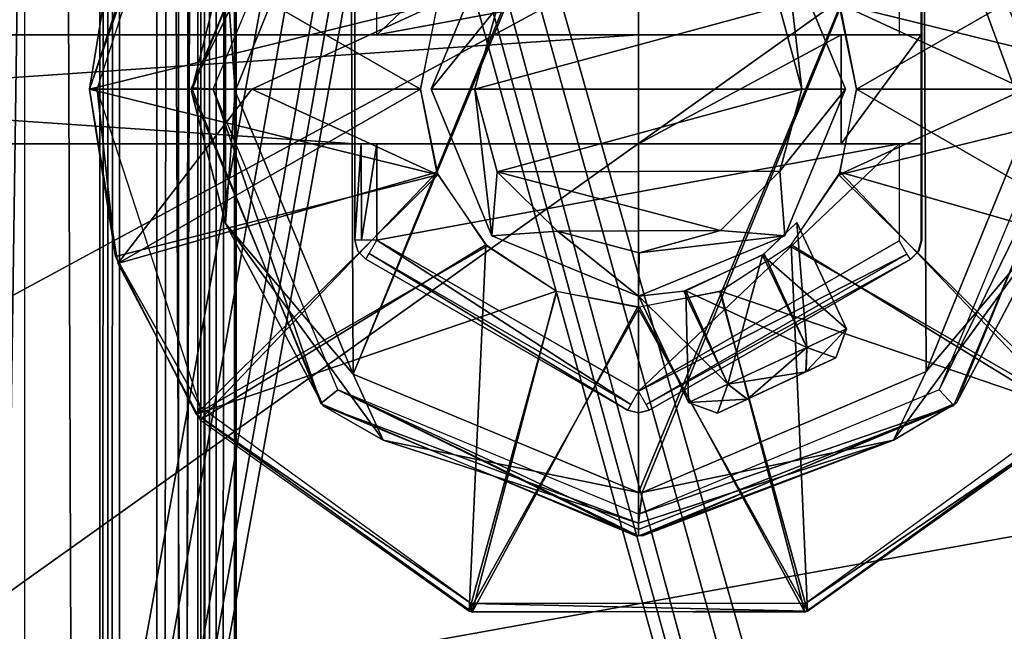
# Model space of a CAD drawing. Header units: millimetres. Extents: x -52 to 137, y -253 to 253.
# Tile 49 of 119: x -14 to 8, y -57 to -43. Entities that reach past the tile are written whole.
import ezdxf

# ---------------------------------------------------------------- set-up
doc = ezdxf.new("R2010")
doc.units = ezdxf.units.MM
doc.header["$LTSCALE"] = 65.185185
for name, color, linetype in [('1014', 7, 'CONTINUOUS'), ('1015', 7, 'CONTINUOUS'), ('1016', 7, 'CONTINUOUS'), ('1081', 7, 'CONTINUOUS'), ('1082', 7, 'CONTINUOUS'), ('322', 7, 'CONTINUOUS'), ('323', 7, 'CONTINUOUS'), ('324', 7, 'CONTINUOUS'), ('325', 7, 'CONTINUOUS'), ('326', 7, 'CONTINUOUS'), ('327', 7, 'CONTINUOUS'), ('328', 7, 'CONTINUOUS'), ('329', 7, 'CONTINUOUS'), ('343', 7, 'CONTINUOUS'), ('345', 7, 'CONTINUOUS'), ('466', 7, 'CONTINUOUS'), ('467', 7, 'CONTINUOUS'), ('522', 7, 'CONTINUOUS'), ('535', 7, 'CONTINUOUS'), ('536', 7, 'CONTINUOUS'), ('537', 7, 'CONTINUOUS'), ('538', 7, 'CONTINUOUS'), ('539', 7, 'CONTINUOUS'), ('540', 7, 'CONTINUOUS'), ('541', 7, 'CONTINUOUS'), ('542', 7, 'CONTINUOUS'), ('543', 7, 'CONTINUOUS'), ('544', 7, 'CONTINUOUS'), ('545', 7, 'CONTINUOUS'), ('642', 7, 'CONTINUOUS'), ('643', 7, 'CONTINUOUS'), ('644', 7, 'CONTINUOUS'), ('645', 7, 'CONTINUOUS'), ('646', 7, 'CONTINUOUS'), ('808', 7, 'CONTINUOUS'), ('809', 7, 'CONTINUOUS'), ('810', 7, 'CONTINUOUS'), ('811', 7, 'CONTINUOUS'), ('812', 7, 'CONTINUOUS'), ('813', 7, 'CONTINUOUS'), ('822', 7, 'CONTINUOUS'), ('823', 7, 'CONTINUOUS'), ('824', 7, 'CONTINUOUS'), ('825', 7, 'CONTINUOUS'), ('826', 7, 'CONTINUOUS'), ('827', 7, 'CONTINUOUS'), ('828', 7, 'CONTINUOUS'), ('829', 7, 'CONTINUOUS'), ('830', 7, 'CONTINUOUS'), ('831', 7, 'CONTINUOUS'), ('832', 7, 'CONTINUOUS'), ('834', 7, 'CONTINUOUS')]:
    doc.layers.add(name, color=color, linetype=linetype)

msp = doc.modelspace()

# ---------------------------------------------------------------- linework, layer by layer
at = {"layer": '1014', "color": 7, "linetype": 'Continuous'}
for points in [[(-7.298, -37.303, -169.748), (-9.47, -41.423, -170.455), (-10.25, -44.548, -169.748), (-7.298, -37.303, -169.748)], [(-9.248, -44.543, -170.748), (-9.47, -41.423, -170.455), (-6.6, -38.02, -170.748), (-9.248, -44.543, -170.748)], [(-9.47, -41.423, -170.455), (-9.47, -47.577, -170.455), (-10.25, -44.548, -169.748), (-9.47, -41.423, -170.455)], [(-9.47, -47.577, -170.455), (-9.47, -41.423, -170.455), (-9.248, -44.543, -170.748), (-9.47, -47.577, -170.455)], [(-10.25, -44.548, -169.748), (-9.47, -47.577, -170.455), (-7.231, -51.765, -169.748), (-10.25, -44.548, -169.748)], [(-6.539, -51.041, -170.748), (-9.47, -47.577, -170.455), (-9.248, -44.543, -170.748), (-6.539, -51.041, -170.748)], [(-9.47, -47.577, -170.455), (-5.853, -52.555, -170.455), (-7.231, -51.765, -169.748), (-9.47, -47.577, -170.455)], [(-5.853, -52.555, -170.455), (-9.47, -47.577, -170.455), (-6.539, -51.041, -170.748), (-5.853, -52.555, -170.455)], [(0, -53.75, -170.748), (-5.853, -52.555, -170.455), (-6.539, -51.041, -170.748), (0, -53.75, -170.748)], [(-7.231, -51.765, -169.748), (0, -54.457, -170.455), (0, -54.75, -169.748), (-7.231, -51.765, -169.748)], [(-5.853, -52.555, -170.455), (0, -54.457, -170.455), (-7.231, -51.765, -169.748), (-5.853, -52.555, -170.455)], [(0, -54.457, -170.455), (-5.853, -52.555, -170.455), (0, -53.75, -170.748), (0, -54.457, -170.455)]]:
    msp.add_3dface(points, dxfattribs=at)
at = {"layer": '1015', "color": 7, "linetype": 'Continuous'}
for points in [[(-0.086, -35.25, -170.748), (-6.539, -51.041, -170.748), (-6.6, -38.02, -170.748), (-0.086, -35.25, -170.748)], [(0, -35.25, -170.748), (0, -53.75, -170.748), (-6.539, -51.041, -170.748), (0, -35.25, -170.748)], [(-0.086, -35.25, -170.748), (0, -35.25, -170.748), (-6.539, -51.041, -170.748), (-0.086, -35.25, -170.748)], [(0, -53.75, -170.748), (0, -35.25, -170.748), (6.539, -37.959, -170.748), (0, -53.75, -170.748)], [(-6.539, -51.041, -170.748), (-9.248, -44.543, -170.748), (-6.6, -38.02, -170.748), (-6.539, -51.041, -170.748)], [(0.086, -53.75, -170.748), (0, -53.75, -170.748), (6.539, -37.959, -170.748), (0.086, -53.75, -170.748)], [(6.6, -50.98, -170.748), (0.086, -53.75, -170.748), (6.539, -37.959, -170.748), (6.6, -50.98, -170.748)], [(9.248, -44.457, -170.748), (6.6, -50.98, -170.748), (6.539, -37.959, -170.748), (9.248, -44.457, -170.748)]]:
    msp.add_3dface(points, dxfattribs=at)
at = {"layer": '1016', "color": 7, "linetype": 'Continuous'}
for points in [[(10.25, -44.452, -169.748), (9.47, -41.423, -170.455), (7.231, -37.235, -169.748), (10.25, -44.452, -169.748)], [(9.248, -44.457, -170.748), (6.539, -37.959, -170.748), (9.47, -41.423, -170.455), (9.248, -44.457, -170.748)], [(6.6, -50.98, -170.748), (9.248, -44.457, -170.748), (9.47, -47.577, -170.455), (6.6, -50.98, -170.748)], [(7.298, -51.697, -169.748), (9.47, -47.577, -170.455), (10.25, -44.452, -169.748), (7.298, -51.697, -169.748)], [(5.853, -52.555, -170.455), (9.47, -47.577, -170.455), (7.298, -51.697, -169.748), (5.853, -52.555, -170.455)], [(5.853, -52.555, -170.455), (6.6, -50.98, -170.748), (9.47, -47.577, -170.455), (5.853, -52.555, -170.455)], [(0.086, -53.75, -170.748), (6.6, -50.98, -170.748), (5.853, -52.555, -170.455), (0.086, -53.75, -170.748)], [(0.095, -54.75, -169.748), (5.853, -52.555, -170.455), (7.298, -51.697, -169.748), (0.095, -54.75, -169.748)], [(0, -54.457, -170.455), (0.086, -53.75, -170.748), (5.853, -52.555, -170.455), (0, -54.457, -170.455)], [(0, -54.75, -169.748), (5.853, -52.555, -170.455), (0.095, -54.75, -169.748), (0, -54.75, -169.748)], [(0, -54.75, -169.748), (0, -54.457, -170.455), (5.853, -52.555, -170.455), (0, -54.75, -169.748)], [(0, -54.457, -170.455), (0, -53.75, -170.748), (0.086, -53.75, -170.748), (0, -54.457, -170.455)]]:
    msp.add_3dface(points, dxfattribs=at)
at = {"layer": '1081', "color": 7, "linetype": 'Continuous'}
for points in [[(-10.25, -44.466, -169.248), (-6.894, -37.606, -168.748), (-7.236, -37.24, -169.248), (-10.25, -44.466, -169.248)], [(-9.75, -44.5, -168.748), (-6.894, -37.606, -168.748), (-10.25, -44.466, -169.248), (-9.75, -44.5, -168.748)], [(-7.283, -51.712, -169.248), (-9.75, -44.5, -168.748), (-10.25, -44.466, -169.248), (-7.283, -51.712, -169.248)], [(-6.894, -51.394, -168.748), (-9.75, -44.5, -168.748), (-7.283, -51.712, -169.248), (-6.894, -51.394, -168.748)], [(-0.067, -54.75, -169.248), (-6.894, -51.394, -168.748), (-7.283, -51.712, -169.248), (-0.067, -54.75, -169.248)], [(0, -54.75, -169.248), (-6.894, -51.394, -168.748), (-0.067, -54.75, -169.248), (0, -54.75, -169.248)], [(0, -54.604, -168.894), (-6.894, -51.394, -168.748), (0, -54.75, -169.248), (0, -54.604, -168.894)], [(0, -54.25, -168.748), (-6.894, -51.394, -168.748), (0, -54.604, -168.894), (0, -54.25, -168.748)]]:
    msp.add_3dface(points, dxfattribs=at)
at = {"layer": '1082', "color": 7, "linetype": 'Continuous'}
for points in [[(6.894, -37.606, -168.748), (9.75, -44.5, -168.748), (7.283, -37.288, -169.248), (6.894, -37.606, -168.748)], [(7.283, -37.288, -169.248), (9.75, -44.5, -168.748), (10.25, -44.534, -169.248), (7.283, -37.288, -169.248)], [(9.75, -44.5, -168.748), (6.894, -51.394, -168.748), (10.25, -44.534, -169.248), (9.75, -44.5, -168.748)], [(10.25, -44.534, -169.248), (6.894, -51.394, -168.748), (7.236, -51.76, -169.248), (10.25, -44.534, -169.248)], [(6.894, -51.394, -168.748), (0, -54.25, -168.748), (7.236, -51.76, -169.248), (6.894, -51.394, -168.748)], [(0, -54.604, -168.894), (0, -54.75, -169.248), (7.236, -51.76, -169.248), (0, -54.604, -168.894)], [(0, -54.25, -168.748), (0, -54.604, -168.894), (7.236, -51.76, -169.248), (0, -54.25, -168.748)]]:
    msp.add_3dface(points, dxfattribs=at)
at = {"layer": '322', "linetype": 'Continuous'}
for points in [[(-10.108, -247.5, 37.416), (-9.836, -247.5, 37.012), (-10.108, 247.5, 37.416), (-10.108, -247.5, 37.416)], [(-10.108, 247.5, 37.416), (-9.836, -247.5, 37.012), (-9.836, 247.5, 37.012), (-10.108, 247.5, 37.416)], [(-9.836, -247.5, 37.012), (-10.036, -247.5, 36.568), (-9.836, 247.5, 37.012), (-9.836, -247.5, 37.012)], [(-9.836, 247.5, 37.012), (-10.036, -247.5, 36.568), (-10.036, 247.5, 36.568), (-9.836, 247.5, 37.012)]]:
    msp.add_3dface(points, dxfattribs=at)
at = {"layer": '323', "linetype": 'Continuous'}
for points in [[(-10.108, -247.5, 37.416), (-10.108, 247.5, 37.416), (-17.173, -247.5, 40.991), (-10.108, -247.5, 37.416)], [(-17.173, -247.5, 40.991), (-10.108, 247.5, 37.416), (-17.173, 247.5, 40.991), (-17.173, -247.5, 40.991)]]:
    msp.add_3dface(points, dxfattribs=at)
at = {"layer": '324', "linetype": 'Continuous'}
for points in [[(-12.355, 247.5, 31.299), (-12.355, -247.5, 31.299), (-14.075, 247.5, 35.122), (-12.355, 247.5, 31.299)], [(-14.075, 247.5, 35.122), (-12.355, -247.5, 31.299), (-14.075, -247.5, 35.122), (-14.075, 247.5, 35.122)]]:
    msp.add_3dface(points, dxfattribs=at)
at = {"layer": '325', "linetype": 'Continuous'}
for points in [[(-12.171, -247.5, 31.085), (-12.355, -247.5, 31.299), (-12.171, 247.5, 31.085), (-12.171, -247.5, 31.085)], [(-12.171, 247.5, 31.085), (-12.355, -247.5, 31.299), (-12.355, 247.5, 31.299), (-12.171, 247.5, 31.085)], [(-11.899, 247.5, 31.004), (-11.899, -247.5, 31.004), (-12.171, -247.5, 31.085), (-11.899, 247.5, 31.004)], [(-11.899, 247.5, 31.004), (-12.171, -247.5, 31.085), (-12.171, 247.5, 31.085), (-11.899, 247.5, 31.004)]]:
    msp.add_3dface(points, dxfattribs=at)
at = {"layer": '326', "linetype": 'Continuous'}
for points in [[(-9.684, 247.5, 31.004), (-9.684, -247.5, 31.004), (-11.899, 247.5, 31.004), (-9.684, 247.5, 31.004)], [(-11.899, 247.5, 31.004), (-9.684, -247.5, 31.004), (-11.899, -247.5, 31.004), (-11.899, 247.5, 31.004)]]:
    msp.add_3dface(points, dxfattribs=at)
at = {"layer": '327', "linetype": 'Continuous'}
for points in [[(-9.264, -247.5, 31.233), (-9.684, -247.5, 31.004), (-9.264, 247.5, 31.233), (-9.264, -247.5, 31.233)], [(-9.264, 247.5, 31.233), (-9.684, -247.5, 31.004), (-9.684, 247.5, 31.004), (-9.264, 247.5, 31.233)], [(-9.228, 247.5, 31.71), (-9.228, -247.5, 31.71), (-9.264, -247.5, 31.233), (-9.228, 247.5, 31.71)], [(-9.228, 247.5, 31.71), (-9.264, -247.5, 31.233), (-9.264, 247.5, 31.233), (-9.228, 247.5, 31.71)]]:
    msp.add_3dface(points, dxfattribs=at)
at = {"layer": '328', "linetype": 'Continuous'}
for points in [[(-11.048, 247.5, 35.755), (-11.048, -247.5, 35.755), (-9.228, 247.5, 31.71), (-11.048, 247.5, 35.755)], [(-11.048, -247.5, 35.755), (-9.228, -247.5, 31.71), (-9.228, 247.5, 31.71), (-11.048, -247.5, 35.755)]]:
    msp.add_3dface(points, dxfattribs=at)
at = {"layer": '329', "linetype": 'Continuous'}
for points in [[(-11.048, 247.5, 35.755), (-10.549, 247.5, 36.171), (-11.048, -247.5, 35.755), (-11.048, 247.5, 35.755)], [(-11.048, -247.5, 35.755), (-10.549, 247.5, 36.171), (-10.549, -247.5, 36.171), (-11.048, -247.5, 35.755)], [(-10.036, 247.5, 36.568), (-10.036, -247.5, 36.568), (-10.549, -247.5, 36.171), (-10.036, 247.5, 36.568)], [(-10.549, 247.5, 36.171), (-10.036, 247.5, 36.568), (-10.549, -247.5, 36.171), (-10.549, 247.5, 36.171)]]:
    msp.add_3dface(points, dxfattribs=at)
at = {"layer": '343', "color": 7, "linetype": 'Continuous'}
for points in [[(-29.5, 50.5, -119.36), (-28.791, 50.128, -119.36), (26.5, -151.575, -119.36), (-29.5, 50.5, -119.36)], [(-26.5, -151.575, -119.36), (-29.5, 50.5, -119.36), (26.5, -151.575, -119.36), (-26.5, -151.575, -119.36)], [(-28.791, 50.128, -119.36), (-28, 50, -119.36), (26.5, -151.575, -119.36), (-28.791, 50.128, -119.36)], [(28, 50, -119.36), (29.5, -152.815, -119.36), (-28, 50, -119.36), (28, 50, -119.36)], [(-28, 50, -119.36), (29.5, -152.815, -119.36), (28.123, -151.898, -119.36), (-28, 50, -119.36)], [(26.5, -151.575, -119.36), (-28, 50, -119.36), (28.123, -151.898, -119.36), (26.5, -151.575, -119.36)]]:
    msp.add_3dface(points, dxfattribs=at)
at = {"layer": '345', "color": 7, "linetype": 'Continuous'}
for points in [[(-26.5, -151.575, -114.36), (28.5, 152.08, -114.36), (27.531, 151.707, -114.36), (-26.5, -151.575, -114.36)], [(28.5, 152.08, -114.36), (-26.5, -151.575, -114.36), (26.5, -151.575, -114.36), (28.5, 152.08, -114.36)], [(-28.5, -152.075, -114.36), (-27.531, -151.702, -114.36), (26.5, 151.58, -114.36), (-28.5, -152.075, -114.36)], [(-26.5, 151.58, -114.36), (-28.5, -152.075, -114.36), (26.5, 151.58, -114.36), (-26.5, 151.58, -114.36)], [(-27.531, -151.702, -114.36), (-26.5, -151.575, -114.36), (26.5, 151.58, -114.36), (-27.531, -151.702, -114.36)], [(26.5, 151.58, -114.36), (-26.5, -151.575, -114.36), (27.531, 151.707, -114.36), (26.5, 151.58, -114.36)]]:
    msp.add_3dface(points, dxfattribs=at)
at = {"layer": '466', "linetype": 'Continuous'}
for points in [[(-30.5, -61.804, -159.998), (-30.5, 61.804, -159.998), (15, -61.804, -159.998), (-30.5, -61.804, -159.998)], [(-30.5, 61.804, -159.998), (25, 51.804, -159.998), (25, -51.804, -159.998), (-30.5, 61.804, -159.998)], [(15, -61.804, -159.998), (-30.5, 61.804, -159.998), (22.071, -58.876, -159.998), (15, -61.804, -159.998)], [(22.071, -58.876, -159.998), (-30.5, 61.804, -159.998), (25, -51.804, -159.998), (22.071, -58.876, -159.998)]]:
    msp.add_3dface(points, dxfattribs=at)
at = {"layer": '467', "linetype": 'Continuous'}
for points in [[(-30.5, 61.804, -156.998), (-30.5, -61.804, -156.998), (15, 61.804, -156.998), (-30.5, 61.804, -156.998)], [(15, 61.804, -156.998), (-30.5, -61.804, -156.998), (22.071, 58.876, -156.998), (15, 61.804, -156.998)], [(-30.5, -61.804, -156.998), (25, 51.804, -156.998), (22.071, 58.876, -156.998), (-30.5, -61.804, -156.998)], [(25, 51.804, -156.998), (-30.5, -61.804, -156.998), (25, -51.804, -156.998), (25, 51.804, -156.998)], [(25, -51.804, -156.998), (-30.5, -61.804, -156.998), (22.071, -58.875, -156.998), (25, -51.804, -156.998)]]:
    msp.add_3dface(points, dxfattribs=at)
at = {"layer": '522', "linetype": 'Continuous'}
for points in [[(-25, -27.9, -163.998), (25, -27.9, -163.998), (-25, -55, -163.998), (-25, -27.9, -163.998)], [(-25, -55, -163.998), (25, -27.9, -163.998), (-20, -60, -163.998), (-25, -55, -163.998)], [(-20, -60, -163.998), (25, -27.9, -163.998), (20, -60, -163.998), (-20, -60, -163.998)]]:
    msp.add_3dface(points, dxfattribs=at)
at = {"layer": '535', "color": 7, "linetype": 'Continuous'}
for points in [[(-3.75, -44.5, -143.748), (3.75, -44.5, -143.748), (3.236, -42.609, -143.748), (-3.75, -44.5, -143.748)], [(-3.243, -42.62, -143.748), (-3.75, -44.5, -143.748), (3.236, -42.609, -143.748), (-3.243, -42.62, -143.748)], [(-3.236, -46.391, -143.748), (3.75, -44.5, -143.748), (-3.75, -44.5, -143.748), (-3.236, -46.391, -143.748)], [(3.243, -46.38, -143.748), (3.75, -44.5, -143.748), (-3.236, -46.391, -143.748), (3.243, -46.38, -143.748)], [(1.885, -47.742, -143.748), (3.243, -46.38, -143.748), (-3.236, -46.391, -143.748), (1.885, -47.742, -143.748)], [(-1.859, -47.757, -143.748), (1.885, -47.742, -143.748), (-3.236, -46.391, -143.748), (-1.859, -47.757, -143.748)], [(0.015, -48.249, -143.748), (1.885, -47.742, -143.748), (-1.859, -47.757, -143.748), (0.015, -48.249, -143.748)]]:
    msp.add_3dface(points, dxfattribs=at)
at = {"layer": '536', "color": 7, "linetype": 'Continuous'}
for points in [[(-3.359, -47.859, -144.748), (-3.75, -44.5, -143.748), (-4.75, -44.5, -144.748), (-3.359, -47.859, -144.748)], [(-3.236, -46.391, -143.748), (-3.75, -44.5, -143.748), (-3.359, -47.859, -144.748), (-3.236, -46.391, -143.748)], [(3.75, -44.5, -143.748), (3.243, -46.38, -143.748), (4.75, -44.5, -144.748), (3.75, -44.5, -143.748)], [(4.75, -44.5, -144.748), (3.243, -46.38, -143.748), (3.359, -47.859, -144.748), (4.75, -44.5, -144.748)], [(-1.859, -47.757, -143.748), (-3.236, -46.391, -143.748), (-3.359, -47.859, -144.748), (-1.859, -47.757, -143.748)], [(3.243, -46.38, -143.748), (1.885, -47.742, -143.748), (3.359, -47.859, -144.748), (3.243, -46.38, -143.748)], [(0, -49.25, -144.748), (-1.859, -47.757, -143.748), (-3.359, -47.859, -144.748), (0, -49.25, -144.748)], [(0.015, -48.249, -143.748), (-1.859, -47.757, -143.748), (0, -49.25, -144.748), (0.015, -48.249, -143.748)], [(3.359, -47.859, -144.748), (0.015, -48.249, -143.748), (0, -49.25, -144.748), (3.359, -47.859, -144.748)], [(1.885, -47.742, -143.748), (0.015, -48.249, -143.748), (3.359, -47.859, -144.748), (1.885, -47.742, -143.748)]]:
    msp.add_3dface(points, dxfattribs=at)
at = {"layer": '537', "color": 7, "linetype": 'Continuous'}
for points in [[(-3.359, -47.859, -144.748), (-4.75, -44.5, -144.748), (-3.359, -47.859, -168.748), (-3.359, -47.859, -144.748)], [(-3.359, -47.859, -168.748), (-4.75, -44.5, -144.748), (-4.75, -44.5, -168.748), (-3.359, -47.859, -168.748)], [(4.75, -44.5, -144.748), (3.359, -47.859, -144.748), (4.75, -44.5, -168.748), (4.75, -44.5, -144.748)], [(4.75, -44.5, -168.748), (3.359, -47.859, -144.748), (3.359, -47.859, -168.748), (4.75, -44.5, -168.748)], [(0, -49.25, -144.748), (-3.359, -47.859, -144.748), (0, -49.25, -168.748), (0, -49.25, -144.748)], [(0, -49.25, -168.748), (-3.359, -47.859, -144.748), (-3.359, -47.859, -168.748), (0, -49.25, -168.748)], [(3.359, -47.859, -144.748), (0, -49.25, -144.748), (3.359, -47.859, -168.748), (3.359, -47.859, -144.748)], [(3.359, -47.859, -168.748), (0, -49.25, -144.748), (0, -49.25, -168.748), (3.359, -47.859, -168.748)]]:
    msp.add_3dface(points, dxfattribs=at)
at = {"layer": '538', "color": 7, "linetype": 'Continuous'}
for points in [[(-4.75, -44.5, -168.748), (-4.75, -44.5, -144.748), (-3.359, -41.141, -144.748), (-4.75, -44.5, -168.748)], [(-4.75, -44.5, -168.748), (-3.359, -41.141, -144.748), (-3.359, -41.141, -168.748), (-4.75, -44.5, -168.748)], [(4.75, -44.5, -144.748), (4.75, -44.5, -168.748), (3.359, -41.141, -168.748), (4.75, -44.5, -144.748)], [(3.359, -41.141, -144.748), (4.75, -44.5, -144.748), (3.359, -41.141, -168.748), (3.359, -41.141, -144.748)]]:
    msp.add_3dface(points, dxfattribs=at)
at = {"layer": '539', "color": 7, "linetype": 'Continuous'}
for points in [[(-4.75, -44.5, -144.748), (-3.243, -42.62, -143.748), (-3.359, -41.141, -144.748), (-4.75, -44.5, -144.748)], [(3.236, -42.609, -143.748), (3.75, -44.5, -143.748), (3.359, -41.141, -144.748), (3.236, -42.609, -143.748)], [(3.75, -44.5, -143.748), (4.75, -44.5, -144.748), (3.359, -41.141, -144.748), (3.75, -44.5, -143.748)], [(-3.75, -44.5, -143.748), (-3.243, -42.62, -143.748), (-4.75, -44.5, -144.748), (-3.75, -44.5, -143.748)]]:
    msp.add_3dface(points, dxfattribs=at)
at = {"layer": '540', "linetype": 'Continuous'}
for points in [[(-12.59, -44.5, -167.581), (-11.939, -40.504, -167.581), (-5, -44.5, -168.998), (-12.59, -44.5, -167.581)], [(-5, -44.5, -168.998), (-11.939, -40.504, -167.581), (-4.625, -42.599, -168.998), (-5, -44.5, -168.998)], [(11.991, -40.661, -167.581), (12.59, -44.5, -167.581), (4.597, -42.534, -168.998), (11.991, -40.661, -167.581)], [(4.597, -42.534, -168.998), (12.59, -44.5, -167.581), (8.864, -44.5, -168.64), (4.597, -42.534, -168.998)], [(5, -44.5, -168.998), (4.597, -42.534, -168.998), (8.864, -44.5, -168.64), (5, -44.5, -168.998)], [(-8.864, -44.5, -168.64), (-12.59, -44.5, -167.581), (-5, -44.5, -168.998), (-8.864, -44.5, -168.64)]]:
    msp.add_3dface(points, dxfattribs=at)
at = {"layer": '541', "linetype": 'Continuous'}
for points in [[(-12.59, -44.5, -167.581), (-8.864, -44.5, -168.64), (-4.597, -46.466, -168.998), (-12.59, -44.5, -167.581)], [(-12.59, -44.5, -167.581), (-4.597, -46.466, -168.998), (-11.991, -48.339, -167.581), (-12.59, -44.5, -167.581)], [(-8.864, -44.5, -168.64), (-5, -44.5, -168.998), (-4.597, -46.466, -168.998), (-8.864, -44.5, -168.64)], [(4.625, -46.401, -168.998), (5, -44.5, -168.998), (11.939, -48.496, -167.581), (4.625, -46.401, -168.998)], [(5, -44.5, -168.998), (8.864, -44.5, -168.64), (11.939, -48.496, -167.581), (5, -44.5, -168.998)], [(-11.991, -48.339, -167.581), (-4.597, -46.466, -168.998), (-10.144, -51.957, -167.581), (-11.991, -48.339, -167.581)], [(-4.597, -46.466, -168.998), (-3.471, -48.099, -168.998), (-10.144, -51.957, -167.581), (-4.597, -46.466, -168.998)], [(3.502, -48.069, -168.998), (4.625, -46.401, -168.998), (10.049, -52.084, -167.581), (3.502, -48.069, -168.998)], [(10.049, -52.084, -167.581), (4.625, -46.401, -168.998), (11.939, -48.496, -167.581), (10.049, -52.084, -167.581)], [(1.869, -49.138, -168.998), (3.502, -48.069, -168.998), (3.879, -56.478, -167.581), (1.869, -49.138, -168.998)], [(3.879, -56.478, -167.581), (3.502, -48.069, -168.998), (10.049, -52.084, -167.581), (3.879, -56.478, -167.581)], [(-3.471, -48.099, -168.998), (-1.882, -49.132, -168.998), (-10.144, -51.957, -167.581), (-3.471, -48.099, -168.998)], [(-10.144, -51.957, -167.581), (-1.882, -49.132, -168.998), (-3.816, -56.498, -167.581), (-10.144, -51.957, -167.581)], [(-1.882, -49.132, -168.998), (-0.021, -49.5, -168.998), (-3.816, -56.498, -167.581), (-1.882, -49.132, -168.998)], [(-0.021, -49.5, -168.998), (1.869, -49.138, -168.998), (3.879, -56.478, -167.581), (-0.021, -49.5, -168.998)], [(-3.816, -56.498, -167.581), (-0.021, -49.5, -168.998), (3.879, -56.478, -167.581), (-3.816, -56.498, -167.581)]]:
    msp.add_3dface(points, dxfattribs=at)
at = {"layer": '542', "linetype": 'Continuous'}
for points in [[(-12.59, -44.5, -167.581), (-11.991, -48.339, -167.581), (-12.41, -44.5, -167.115), (-12.59, -44.5, -167.581)], [(-12.41, -44.5, -167.115), (-11.991, -48.339, -167.581), (-10.04, -51.794, -167.115), (-12.41, -44.5, -167.115)], [(-11.991, -48.339, -167.581), (-10.144, -51.957, -167.581), (-10.04, -51.794, -167.115), (-11.991, -48.339, -167.581)], [(-10.04, -51.794, -167.115), (-10.144, -51.957, -167.581), (-3.835, -56.302, -167.115), (-10.04, -51.794, -167.115)], [(3.835, -56.302, -167.115), (10.049, -52.084, -167.581), (10.04, -51.794, -167.115), (3.835, -56.302, -167.115)], [(-10.144, -51.957, -167.581), (-3.816, -56.498, -167.581), (-3.835, -56.302, -167.115), (-10.144, -51.957, -167.581)], [(3.879, -56.478, -167.581), (10.049, -52.084, -167.581), (3.835, -56.302, -167.115), (3.879, -56.478, -167.581)], [(-3.816, -56.498, -167.581), (3.879, -56.478, -167.581), (-3.835, -56.302, -167.115), (-3.816, -56.498, -167.581)], [(-3.835, -56.302, -167.115), (3.879, -56.478, -167.581), (3.835, -56.302, -167.115), (-3.835, -56.302, -167.115)]]:
    msp.add_3dface(points, dxfattribs=at)
at = {"layer": '543', "linetype": 'Continuous'}
for points in [[(-11.939, -40.504, -167.581), (-12.59, -44.5, -167.581), (-10.04, -37.206, -167.115), (-11.939, -40.504, -167.581)], [(-12.59, -44.5, -167.581), (-12.41, -44.5, -167.115), (-10.04, -37.206, -167.115), (-12.59, -44.5, -167.581)]]:
    msp.add_3dface(points, dxfattribs=at)
at = {"layer": '544', "linetype": 'Continuous'}
for points in [[(-10.144, -37.042, -166.915), (-12.59, -44.5, -166.915), (-4.597, -42.534, -165.498), (-10.144, -37.042, -166.915)], [(5, -44.5, -165.498), (11.939, -40.504, -166.915), (4.625, -42.599, -165.498), (5, -44.5, -165.498)], [(12.59, -44.5, -166.915), (11.939, -40.504, -166.915), (5, -44.5, -165.498), (12.59, -44.5, -166.915)], [(-4.597, -42.534, -165.498), (-12.59, -44.5, -166.915), (-8.864, -44.5, -165.856), (-4.597, -42.534, -165.498)], [(-5, -44.5, -165.498), (-4.597, -42.534, -165.498), (-8.864, -44.5, -165.856), (-5, -44.5, -165.498)], [(8.864, -44.5, -165.856), (12.59, -44.5, -166.915), (5, -44.5, -165.498), (8.864, -44.5, -165.856)]]:
    msp.add_3dface(points, dxfattribs=at)
at = {"layer": '545', "linetype": 'Continuous'}
for points in [[(-8.864, -44.5, -165.856), (-12.59, -44.5, -166.915), (-11.939, -48.496, -166.915), (-8.864, -44.5, -165.856)], [(-5, -44.5, -165.498), (-8.864, -44.5, -165.856), (-11.939, -48.496, -166.915), (-5, -44.5, -165.498)], [(-4.625, -46.401, -165.498), (-5, -44.5, -165.498), (-11.939, -48.496, -166.915), (-4.625, -46.401, -165.498)], [(12.59, -44.5, -166.915), (8.864, -44.5, -165.856), (4.597, -46.466, -165.498), (12.59, -44.5, -166.915)], [(12.59, -44.5, -166.915), (4.597, -46.466, -165.498), (10.144, -51.958, -166.915), (12.59, -44.5, -166.915)], [(8.864, -44.5, -165.856), (5, -44.5, -165.498), (4.597, -46.466, -165.498), (8.864, -44.5, -165.856)], [(-10.05, -52.084, -166.915), (-4.625, -46.401, -165.498), (-11.939, -48.496, -166.915), (-10.05, -52.084, -166.915)], [(-3.502, -48.069, -165.498), (-4.625, -46.401, -165.498), (-10.05, -52.084, -166.915), (-3.502, -48.069, -165.498)], [(4.597, -46.466, -165.498), (3.471, -48.099, -165.498), (10.144, -51.958, -166.915), (4.597, -46.466, -165.498)], [(-3.879, -56.478, -166.915), (-3.502, -48.069, -165.498), (-10.05, -52.084, -166.915), (-3.879, -56.478, -166.915)], [(-1.869, -49.138, -165.498), (-3.502, -48.069, -165.498), (-3.879, -56.478, -166.915), (-1.869, -49.138, -165.498)], [(3.471, -48.099, -165.498), (1.882, -49.132, -165.498), (10.144, -51.958, -166.915), (3.471, -48.099, -165.498)], [(0.021, -49.5, -165.498), (-1.869, -49.138, -165.498), (-3.879, -56.478, -166.915), (0.021, -49.5, -165.498)], [(1.882, -49.132, -165.498), (0.021, -49.5, -165.498), (3.816, -56.498, -166.915), (1.882, -49.132, -165.498)], [(10.144, -51.958, -166.915), (1.882, -49.132, -165.498), (3.816, -56.498, -166.915), (10.144, -51.958, -166.915)], [(3.816, -56.498, -166.915), (0.021, -49.5, -165.498), (-3.879, -56.478, -166.915), (3.816, -56.498, -166.915)]]:
    msp.add_3dface(points, dxfattribs=at)
at = {"layer": '642', "color": 7, "linetype": 'Continuous'}
for points in [[(3.633, -47.56, -148.748), (2.843, -48.305, -146.998), (4.771, -49.999, -148.748), (3.633, -47.56, -148.748)], [(2.843, -48.305, -146.998), (1.041, -49.134, -147.024), (2.052, -51.267, -147.016), (2.843, -48.305, -146.998)], [(3.865, -50.422, -147.016), (2.843, -48.305, -146.998), (2.052, -51.267, -147.016), (3.865, -50.422, -147.016)], [(4.771, -49.999, -148.748), (2.843, -48.305, -146.998), (3.865, -50.422, -147.016), (4.771, -49.999, -148.748)], [(1.041, -49.134, -147.024), (0.008, -49.25, -148.748), (2.052, -51.267, -147.016), (1.041, -49.134, -147.024)], [(2.052, -51.267, -147.016), (0.008, -49.25, -148.748), (1.146, -51.689, -148.748), (2.052, -51.267, -147.016)]]:
    msp.add_3dface(points, dxfattribs=at)
at = {"layer": '643', "color": 7, "linetype": 'Continuous'}
for points in [[(2.882, -48.276, -150.47), (3.633, -47.56, -148.748), (3.865, -50.422, -150.48), (2.882, -48.276, -150.47)], [(3.633, -47.56, -148.748), (4.771, -49.999, -148.748), (3.865, -50.422, -150.48), (3.633, -47.56, -148.748)], [(1.088, -49.124, -150.498), (2.882, -48.276, -150.47), (3.865, -50.422, -150.48), (1.088, -49.124, -150.498)], [(1.146, -51.689, -148.748), (0.008, -49.25, -148.748), (1.088, -49.124, -150.498), (1.146, -51.689, -148.748)], [(2.052, -51.267, -150.48), (1.088, -49.124, -150.498), (3.865, -50.422, -150.48), (2.052, -51.267, -150.48)], [(1.146, -51.689, -148.748), (1.088, -49.124, -150.498), (2.052, -51.267, -150.48), (1.146, -51.689, -148.748)]]:
    msp.add_3dface(points, dxfattribs=at)
at = {"layer": '644', "color": 7, "linetype": 'Continuous'}
for points in [[(4.771, -49.999, -148.748), (4.529, -50.663, -148.748), (3.85, -50.98, -150.046), (4.771, -49.999, -148.748)], [(3.865, -50.422, -150.48), (4.771, -49.999, -148.748), (3.85, -50.98, -150.046), (3.865, -50.422, -150.48)], [(2.052, -51.267, -150.48), (3.865, -50.422, -150.48), (2.499, -51.61, -150.052), (2.052, -51.267, -150.48)], [(2.499, -51.61, -150.052), (3.865, -50.422, -150.48), (3.85, -50.98, -150.046), (2.499, -51.61, -150.052)], [(1.146, -51.689, -148.748), (2.052, -51.267, -150.48), (1.81, -51.931, -148.748), (1.146, -51.689, -148.748)], [(1.81, -51.931, -148.748), (2.052, -51.267, -150.48), (2.499, -51.61, -150.052), (1.81, -51.931, -148.748)]]:
    msp.add_3dface(points, dxfattribs=at)
at = {"layer": '645', "color": 7, "linetype": 'Continuous'}
for points in [[(1.81, -51.931, -148.748), (4.529, -50.663, -148.748), (3.841, -50.984, -147.444), (1.81, -51.931, -148.748)], [(4.529, -50.663, -148.748), (1.81, -51.931, -148.748), (2.499, -51.61, -150.052), (4.529, -50.663, -148.748)], [(4.529, -50.663, -148.748), (2.499, -51.61, -150.052), (3.85, -50.98, -150.046), (4.529, -50.663, -148.748)], [(2.49, -51.614, -147.45), (1.81, -51.931, -148.748), (3.841, -50.984, -147.444), (2.49, -51.614, -147.45)]]:
    msp.add_3dface(points, dxfattribs=at)
at = {"layer": '646', "color": 7, "linetype": 'Continuous'}
for points in [[(4.771, -49.999, -148.748), (3.865, -50.422, -147.016), (4.529, -50.663, -148.748), (4.771, -49.999, -148.748)], [(3.865, -50.422, -147.016), (2.052, -51.267, -147.016), (3.841, -50.984, -147.444), (3.865, -50.422, -147.016)], [(4.529, -50.663, -148.748), (3.865, -50.422, -147.016), (3.841, -50.984, -147.444), (4.529, -50.663, -148.748)], [(2.052, -51.267, -147.016), (2.49, -51.614, -147.45), (3.841, -50.984, -147.444), (2.052, -51.267, -147.016)], [(2.052, -51.267, -147.016), (1.146, -51.689, -148.748), (2.49, -51.614, -147.45), (2.052, -51.267, -147.016)], [(1.146, -51.689, -148.748), (1.81, -51.931, -148.748), (2.49, -51.614, -147.45), (1.146, -51.689, -148.748)]]:
    msp.add_3dface(points, dxfattribs=at)
at = {"layer": '808', "color": 7, "linetype": 'Continuous'}
for points in [[(6.25, -48.397, -174.848), (0.25, -51.861, -170.748), (6.245, -48.4, -175.348), (6.25, -48.397, -174.848)], [(6.25, -48.397, -170.748), (0.25, -51.861, -170.748), (6.25, -48.397, -174.848), (6.25, -48.397, -170.748)], [(0.25, -51.861, -170.748), (6.232, -48.408, -175.848), (6.245, -48.4, -175.348), (0.25, -51.861, -170.748)], [(0.25, -51.861, -175.848), (6.232, -48.408, -175.848), (0.25, -51.861, -170.748), (0.25, -51.861, -175.848)]]:
    msp.add_3dface(points, dxfattribs=at)
at = {"layer": '809', "color": 7, "linetype": 'Continuous'}
for points in [[(6.159, -48.281, -176.201), (0, -51.428, -176.348), (5.982, -47.975, -176.348), (6.159, -48.281, -176.201)], [(0.177, -51.734, -176.201), (0, -51.428, -176.348), (6.159, -48.281, -176.201), (0.177, -51.734, -176.201)], [(6.232, -48.408, -175.848), (0.177, -51.734, -176.201), (6.159, -48.281, -176.201), (6.232, -48.408, -175.848)], [(6.232, -48.408, -175.848), (0.25, -51.861, -175.848), (0.177, -51.734, -176.201), (6.232, -48.408, -175.848)]]:
    msp.add_3dface(points, dxfattribs=at)
at = {"layer": '810', "color": 7, "linetype": 'Continuous'}
for points in [[(0, -37.572, -176.348), (5.982, -41.025, -176.348), (-6, -43.25, -176.348), (0, -37.572, -176.348)], [(-6, -41.036, -176.348), (0, -37.572, -176.348), (-6, -43.25, -176.348), (-6, -41.036, -176.348)], [(5.982, -41.025, -176.348), (5.982, -43.25, -176.348), (-6, -43.25, -176.348), (5.982, -41.025, -176.348)]]:
    msp.add_3dface(points, dxfattribs=at)
at = {"layer": '811', "color": 7, "linetype": 'Continuous'}
for points in [[(5.982, -45.75, -176.348), (-6, -47.964, -176.348), (-6, -45.75, -176.348), (5.982, -45.75, -176.348)], [(0, -51.428, -176.348), (-6, -47.964, -176.348), (5.982, -45.75, -176.348), (0, -51.428, -176.348)], [(5.982, -47.975, -176.348), (0, -51.428, -176.348), (5.982, -45.75, -176.348), (5.982, -47.975, -176.348)]]:
    msp.add_3dface(points, dxfattribs=at)
at = {"layer": '812', "color": 7, "linetype": 'Continuous'}
for points in [[(6.482, -41.025, -175.866), (6.495, -41.033, -175.357), (6.482, -43.25, -175.866), (6.482, -41.025, -175.866)], [(6.482, -47.975, -175.866), (6.495, -41.033, -175.357), (6.495, -47.967, -175.357), (6.482, -47.975, -175.866)], [(6.482, -45.75, -175.866), (6.495, -41.033, -175.357), (6.482, -47.975, -175.866), (6.482, -45.75, -175.866)], [(6.482, -43.25, -175.866), (6.495, -41.033, -175.357), (6.482, -45.75, -175.866), (6.482, -43.25, -175.866)], [(6.495, -41.033, -175.357), (6.5, -41.036, -174.848), (6.495, -47.967, -175.357), (6.495, -41.033, -175.357)], [(6.495, -47.967, -175.357), (6.5, -41.036, -174.848), (6.5, -47.964, -174.848), (6.495, -47.967, -175.357)], [(0, -45.75, -192.848), (4.646, -43.25, -184.893), (4.646, -45.75, -184.893), (0, -45.75, -192.848)], [(0, -43.25, -192.848), (4.646, -43.25, -184.893), (0, -45.75, -192.848), (0, -43.25, -192.848)], [(4.646, -45.75, -184.893), (6.482, -43.25, -175.866), (6.482, -45.75, -175.866), (4.646, -45.75, -184.893)], [(4.646, -43.25, -184.893), (6.482, -43.25, -175.866), (4.646, -45.75, -184.893), (4.646, -43.25, -184.893)]]:
    msp.add_3dface(points, dxfattribs=at)
at = {"layer": '813', "color": 7, "linetype": 'Continuous'}
for points in [[(-43.1, -43.25, -174.848), (-6.5, -43.25, -174.848), (-41.423, -43.25, -184.416), (-43.1, -43.25, -174.848)], [(-41.423, -43.25, -184.416), (-6.5, -43.25, -174.848), (-36.6, -43.25, -192.848), (-41.423, -43.25, -184.416)], [(-6.345, -43.25, -176.21), (-6, -43.25, -176.348), (-36.6, -43.25, -192.848), (-6.345, -43.25, -176.21)], [(-6, -43.25, -176.348), (0, -43.25, -192.848), (-36.6, -43.25, -192.848), (-6, -43.25, -176.348)], [(-6.5, -43.25, -175.848), (-6.345, -43.25, -176.21), (-36.6, -43.25, -192.848), (-6.5, -43.25, -175.848)], [(-6.5, -43.25, -174.848), (-6.5, -43.25, -175.848), (-36.6, -43.25, -192.848), (-6.5, -43.25, -174.848)], [(-6, -43.25, -176.348), (5.982, -43.25, -176.348), (0, -43.25, -192.848), (-6, -43.25, -176.348)], [(5.982, -43.25, -176.348), (4.646, -43.25, -184.893), (0, -43.25, -192.848), (5.982, -43.25, -176.348)], [(6.482, -43.25, -175.866), (4.646, -43.25, -184.893), (6.337, -43.25, -176.2), (6.482, -43.25, -175.866)], [(4.646, -43.25, -184.893), (5.982, -43.25, -176.348), (6.337, -43.25, -176.2), (4.646, -43.25, -184.893)]]:
    msp.add_3dface(points, dxfattribs=at)
at = {"layer": '822', "color": 7, "linetype": 'Continuous'}
for points in [[(6.5, -47.964, -170.748), (6.5, -41.036, -174.848), (6.5, -41.036, -170.748), (6.5, -47.964, -170.748)], [(6.5, -47.964, -174.848), (6.5, -41.036, -174.848), (6.5, -47.964, -170.748), (6.5, -47.964, -174.848)]]:
    msp.add_3dface(points, dxfattribs=at)
at = {"layer": '823', "color": 7, "linetype": 'Continuous'}
for points in [[(6.5, -47.964, -174.848), (6.5, -47.964, -170.748), (6.433, -48.214, -170.748), (6.5, -47.964, -174.848)], [(6.433, -48.214, -174.848), (6.5, -47.964, -174.848), (6.433, -48.214, -170.748), (6.433, -48.214, -174.848)], [(6.25, -48.397, -170.748), (6.433, -48.214, -174.848), (6.433, -48.214, -170.748), (6.25, -48.397, -170.748)], [(6.25, -48.397, -170.748), (6.25, -48.397, -174.848), (6.433, -48.214, -174.848), (6.25, -48.397, -170.748)]]:
    msp.add_3dface(points, dxfattribs=at)
at = {"layer": '824', "color": 7, "linetype": 'Continuous'}
for points in [[(6.415, -48.225, -175.858), (6.5, -47.964, -174.848), (6.433, -48.214, -174.848), (6.415, -48.225, -175.858)], [(6.495, -47.967, -175.357), (6.5, -47.964, -174.848), (6.415, -48.225, -175.858), (6.495, -47.967, -175.357)], [(6.482, -47.975, -175.866), (6.495, -47.967, -175.357), (6.415, -48.225, -175.858), (6.482, -47.975, -175.866)], [(6.245, -48.4, -175.348), (6.232, -48.408, -175.848), (6.415, -48.225, -175.858), (6.245, -48.4, -175.348)], [(6.25, -48.397, -174.848), (6.245, -48.4, -175.348), (6.415, -48.225, -175.858), (6.25, -48.397, -174.848)], [(6.25, -48.397, -174.848), (6.415, -48.225, -175.858), (6.433, -48.214, -174.848), (6.25, -48.397, -174.848)]]:
    msp.add_3dface(points, dxfattribs=at)
at = {"layer": '825', "color": 7, "linetype": 'Continuous'}
for points in [[(-6.5, -45.75, -175.848), (-43.1, -45.75, -174.848), (-36.6, -45.75, -192.848), (-6.5, -45.75, -175.848)], [(-6.5, -45.75, -175.848), (-6.5, -45.75, -174.848), (-43.1, -45.75, -174.848), (-6.5, -45.75, -175.848)], [(0, -45.75, -192.848), (-6.5, -45.75, -175.848), (-36.6, -45.75, -192.848), (0, -45.75, -192.848)], [(-6.362, -45.75, -176.193), (-6.5, -45.75, -175.848), (0, -45.75, -192.848), (-6.362, -45.75, -176.193)], [(-6, -45.75, -176.348), (-6.362, -45.75, -176.193), (0, -45.75, -192.848), (-6, -45.75, -176.348)], [(-6, -45.75, -176.348), (0, -45.75, -192.848), (4.646, -45.75, -184.893), (-6, -45.75, -176.348)], [(5.982, -45.75, -176.348), (-6, -45.75, -176.348), (4.646, -45.75, -184.893), (5.982, -45.75, -176.348)], [(4.646, -45.75, -184.893), (6.482, -45.75, -175.866), (6.321, -45.75, -176.216), (4.646, -45.75, -184.893)], [(5.982, -45.75, -176.348), (4.646, -45.75, -184.893), (6.321, -45.75, -176.216), (5.982, -45.75, -176.348)]]:
    msp.add_3dface(points, dxfattribs=at)
at = {"layer": '826', "color": 7, "linetype": 'Continuous'}
for points in [[(-6.5, -45.75, -174.848), (-6.5, -41.036, -170.748), (-6.5, -43.25, -174.848), (-6.5, -45.75, -174.848)], [(-6.5, -41.036, -170.748), (-6.5, -43.25, -175.848), (-6.5, -43.25, -174.848), (-6.5, -41.036, -170.748)], [(-6.5, -41.036, -175.848), (-6.5, -43.25, -175.848), (-6.5, -41.036, -170.748), (-6.5, -41.036, -175.848)], [(-6.5, -47.964, -175.848), (-6.5, -41.036, -170.748), (-6.5, -45.75, -174.848), (-6.5, -47.964, -175.848)], [(-6.5, -41.036, -170.748), (-6.5, -47.964, -175.848), (-6.5, -47.964, -170.748), (-6.5, -41.036, -170.748)], [(-6.5, -45.75, -175.848), (-6.5, -47.964, -175.848), (-6.5, -45.75, -174.848), (-6.5, -45.75, -175.848)]]:
    msp.add_3dface(points, dxfattribs=at)
at = {"layer": '827', "color": 7, "linetype": 'Continuous'}
for points in [[(-6.5, -47.964, -170.748), (-6.433, -48.214, -175.848), (-6.433, -48.214, -170.748), (-6.5, -47.964, -170.748)], [(-6.5, -47.964, -170.748), (-6.5, -47.964, -175.848), (-6.433, -48.214, -175.848), (-6.5, -47.964, -170.748)], [(-6.433, -48.214, -170.748), (-6.25, -48.397, -175.848), (-6.25, -48.397, -170.748), (-6.433, -48.214, -170.748)], [(-6.433, -48.214, -175.848), (-6.25, -48.397, -175.848), (-6.433, -48.214, -170.748), (-6.433, -48.214, -175.848)]]:
    msp.add_3dface(points, dxfattribs=at)
at = {"layer": '828', "color": 7, "linetype": 'Continuous'}
for points in [[(-6.177, -48.27, -176.201), (-6, -47.964, -176.348), (-0.177, -51.734, -176.201), (-6.177, -48.27, -176.201)], [(-6, -47.964, -176.348), (0, -51.428, -176.348), (-0.177, -51.734, -176.201), (-6, -47.964, -176.348)], [(-0.25, -51.861, -175.848), (-6.25, -48.397, -175.848), (-6.177, -48.27, -176.201), (-0.25, -51.861, -175.848)], [(-0.25, -51.861, -175.848), (-6.177, -48.27, -176.201), (-0.177, -51.734, -176.201), (-0.25, -51.861, -175.848)]]:
    msp.add_3dface(points, dxfattribs=at)
at = {"layer": '829', "color": 7, "linetype": 'Continuous'}
for points in [[(-0.25, -51.861, -170.748), (-6.25, -48.397, -170.748), (-0.25, -51.861, -175.848), (-0.25, -51.861, -170.748)], [(-6.25, -48.397, -170.748), (-6.25, -48.397, -175.848), (-0.25, -51.861, -175.848), (-6.25, -48.397, -170.748)]]:
    msp.add_3dface(points, dxfattribs=at)
at = {"layer": '830', "color": 7, "linetype": 'Continuous'}
for points in [[(-0.25, -51.861, -170.748), (0, -51.928, -175.848), (0, -51.928, -170.748), (-0.25, -51.861, -170.748)], [(-0.25, -51.861, -170.748), (-0.25, -51.861, -175.848), (0, -51.928, -175.848), (-0.25, -51.861, -170.748)], [(0, -51.928, -175.848), (0.25, -51.861, -175.848), (0, -51.928, -170.748), (0, -51.928, -175.848)], [(0.25, -51.861, -175.848), (0.25, -51.861, -170.748), (0, -51.928, -170.748), (0.25, -51.861, -175.848)]]:
    msp.add_3dface(points, dxfattribs=at)
at = {"layer": '831', "color": 7, "linetype": 'Continuous'}
for points in [[(-6.354, -47.964, -176.201), (-6.5, -47.964, -175.848), (-6.362, -45.75, -176.193), (-6.354, -47.964, -176.201)], [(-6.5, -47.964, -175.848), (-6.5, -45.75, -175.848), (-6.362, -45.75, -176.193), (-6.5, -47.964, -175.848)], [(-6, -45.75, -176.348), (-6.354, -47.964, -176.201), (-6.362, -45.75, -176.193), (-6, -45.75, -176.348)], [(-6, -45.75, -176.348), (-6, -47.964, -176.348), (-6.354, -47.964, -176.201), (-6, -45.75, -176.348)]]:
    msp.add_3dface(points, dxfattribs=at)
at = {"layer": '832', "color": 7, "linetype": 'Continuous'}
for points in [[(-6.5, -45.75, -174.848), (-43.1, -43.25, -174.848), (-43.1, -45.75, -174.848), (-6.5, -45.75, -174.848)], [(-6.5, -45.75, -174.848), (-6.5, -43.25, -174.848), (-43.1, -43.25, -174.848), (-6.5, -45.75, -174.848)]]:
    msp.add_3dface(points, dxfattribs=at)
at = {"layer": '834', "color": 7, "linetype": 'Continuous'}
for points in [[(-36.6, -43.25, -192.848), (0, -43.25, -192.848), (-36.6, -45.75, -192.848), (-36.6, -43.25, -192.848)], [(0, -43.25, -192.848), (0, -45.75, -192.848), (-36.6, -45.75, -192.848), (0, -43.25, -192.848)]]:
    msp.add_3dface(points, dxfattribs=at)

doc.saveas('drawing.dxf')
